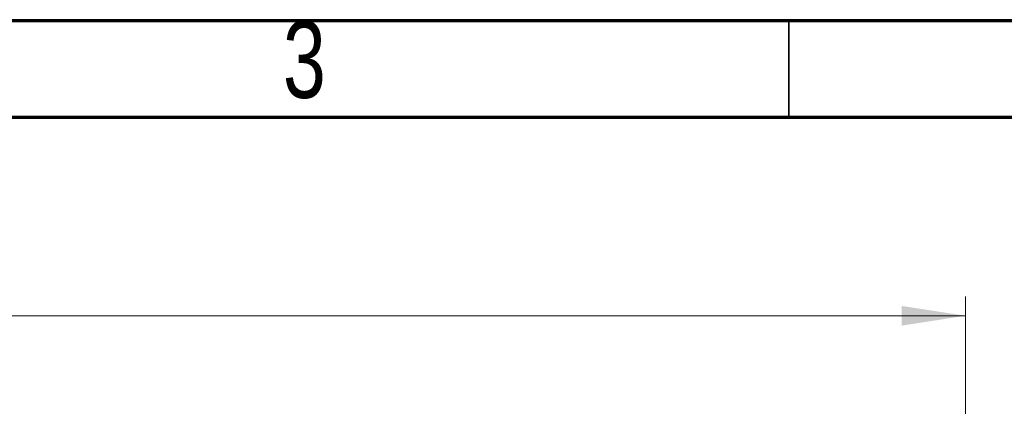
# Model space of a CAD drawing. Header units: millimetres. Extents: x 6 to 415, y 5 to 292.
# Tile 60 of 61: x 275 to 326, y 272 to 292. Entities that reach past the tile are written whole.
import ezdxf

# ---------------------------------------------------------------- set-up
doc = ezdxf.new("R2010")
doc.units = ezdxf.units.MM
doc.styles.add('SLDTEXTSTYLE0', font='TXT', dxfattribs={"width": 0.75})
doc.dimstyles.new('SLDDIMSTYLE0', dxfattribs={"dimtxt": 3.5, "dimasz": 3.302, "dimexe": 0, "dimexo": 0.0625, "dimgap": 0.875, "dimtad": 1, "dimlfac": 2, "dimrnd": 1e-09, "dimzin": 12, "dimdsep": 46, "dimtxsty": 'SLDTEXTSTYLE0', "dimsah": 1, "dimcen": 0.09, "dimadec": 0, "dimazin": 3, "dimtfac": 1, "dimtofl": 0, "dimtmove": 0, "dimatfit": 3, "dimfxl": 0, "dimfrac": 2, "dimtolj": 1, "dimtzin": 12, "dimarcsym": 0})

# ---------------------------------------------------------------- blocks, each defined once
blk = doc.blocks.new('_D')
at = {"color": 7, "linetype": 'Continuous', "lineweight": 18}
for p, q in [((102.635, 270.853), (102.635, 277.749)), ((324.135, 223.003), (324.135, 277.749)), ((102.635, 276.749), (324.135, 276.749))]:
    blk.add_line(p, q, dxfattribs=at)
for points in [[(102.635, 276.749), (105.937, 276.241), (105.937, 277.257)], [(324.135, 276.749), (320.833, 277.257), (320.833, 276.241)]]:
    blk.add_solid(points, dxfattribs=at)
at = {"color": 7, "linetype": 'Continuous', "lineweight": 18, "insert": (225.628, 281.26), "char_height": 3.5, "attachment_point": 1, "style": 'SLDTEXTSTYLE0'}
blk.add_mtext('443', dxfattribs=at)

msp = doc.modelspace()

# ---------------------------------------------------------------- linework, layer by layer
at = {"color": 7, "linetype": 'Continuous', "lineweight": 70}
for p, q in [((15, 292), (415, 292)), ((20, 287), (410, 287))]:
    msp.add_line(p, q, dxfattribs=at)
at = {"color": 7, "linetype": 'Continuous', "lineweight": 35}
msp.add_line((315, 287), (315, 292), dxfattribs=at)

# ---------------------------------------------------------------- texts
at = {"color": 7, "linetype": 'Continuous', "lineweight": 0, "insert": (289.96, 291.9683), "char_height": 3.9688, "attachment_point": 2, "style": 'SLDTEXTSTYLE0'}
msp.add_mtext('3', dxfattribs=at)

# ---------------------------------------------------------------- dimensions: what is measured, and where the dimension line sits
at = {"color": 7, "linetype": 'Continuous', "lineweight": 18}
dim = msp.add_linear_dim(base=(324.1348, 276.7487), p1=(102.6348, 269.8527), p2=(324.1348, 222.0027), dimstyle='SLDDIMSTYLE0', dxfattribs=at)
dim.commit()
dim.dimension.update_dxf_attribs({"geometry": '_D', "text_midpoint": (229.5069, 276.7487), "dimtype": 160})

doc.saveas('drawing.dxf')
